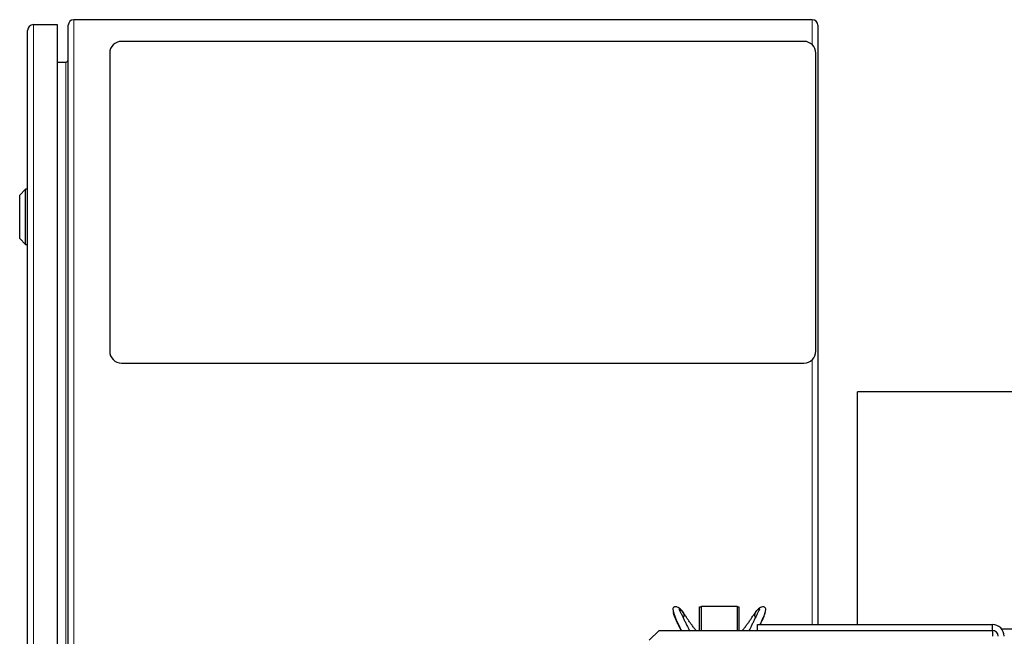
# Model space of a CAD drawing. Header units: inches. Extents: x 0 to 20790, y -12 to 14700.
# Tile 92 of 132: x 9465 to 9964, y 5782 to 6094. Entities that reach past the tile are written whole.
import ezdxf

# ---------------------------------------------------------------- set-up
doc = ezdxf.new("R2010")
doc.units = ezdxf.units.IN
doc.layers.add('1', color=7, linetype='Continuous', true_color=0xffffff)

msp = doc.modelspace()

# ---------------------------------------------------------------- linework, layer by layer
at = {"layer": '1', "color": 2, "linetype": 'Continuous', "lineweight": 25}
for p, q in [((9471.64, 6091.519), (9483.64, 6091.519)), ((9483.64, 6091.519), (9483.64, 5296.519)), ((9489.265, 5296.819), (9489.265, 6091.219)), ((9866.465, 6094.019), (9492.065, 6094.019)), ((9869.265, 6091.219), (9869.265, 5787.51)), ((9468.64, 5299.519), (9468.64, 6088.519)), ((9862.265, 6083.019), (9516.265, 6083.019)), ((9510.265, 6077.019), (9510.265, 5926.019)), ((9868.265, 5926.019), (9868.265, 6077.019)), ((9483.64, 6072.519), (9487.965, 6072.519)), ((9467.64, 6008.119), (9464.64, 6005.119)), ((9468.64, 6008.119), (9467.64, 6008.119)), ((9467.64, 5980.119), (9467.64, 6008.119)), ((9464.64, 5983.119), (9464.64, 6005.119)), ((9464.64, 5983.119), (9467.64, 5980.119)), ((9467.64, 5980.119), (9468.64, 5980.119)), ((9516.265, 5920.019), (9862.265, 5920.019)), ((9889.35, 5787.52), (9889.35, 5905.348)), ((10136.211, 5905.348), (9889.35, 5905.348)), ((9809.265, 5796.519), (9810.305, 5796.519)), ((9809.265, 5784.517), (9809.265, 5796.519)), ((9810.305, 5796.719), (9828.305, 5796.719)), ((9810.305, 5784.517), (9810.305, 5796.719)), ((9828.305, 5796.719), (9828.305, 5784.517)), ((9828.305, 5796.519), (9829.265, 5796.519)), ((9829.265, 5796.519), (9829.265, 5784.517)), ((9838.765, 5784.517), (9838.765, 5787.519)), ((9838.765, 5787.519), (9957.765, 5787.519)), ((9957.765, 5784.519), (9957.765, 5787.519)), ((9783.765, 5779.517), (9788.765, 5784.517)), ((9788.765, 5784.517), (9957.765, 5784.517)), ((9957.765, 5784.517), (9957.765, 5781.519)), ((10136.211, 5785.062), (9962.61, 5785.062))]:
    msp.add_line(p, q, dxfattribs=at)
at = {"layer": '1', "color": 110, "linetype": 'Continuous', "lineweight": 13}
for p, q in [((9471.64, 6091.519), (9471.64, 5296.519)), ((9492.065, 6094.019), (9492.065, 5294.019)), ((9866.465, 6081.304), (9866.465, 6094.019)), ((9487.965, 5315.519), (9487.965, 6072.519)), ((9866.465, 5787.511), (9866.465, 5921.734))]:
    msp.add_line(p, q, dxfattribs=at)
at = {"layer": '1', "color": 2, "linetype": 'Continuous', "lineweight": 25}
for centre, radius, start, end in [((9471.64, 6088.519), 3, 90, 180), ((9492.065, 6091.219), 2.8, 90, 180), ((9866.465, 6091.219), 2.8, 0, 90), ((9516.265, 6077.019), 6, 90, 180), ((9862.265, 6077.019), 6, 0, 90), ((9487.965, 6073.819), 1.3, 270, 0), ((9516.265, 5926.019), 6, 180, 270), ((9862.265, 5926.019), 6, 270, 0), ((9957.765, 5781.519), 6, 0, 90), ((9957.765, 5781.519), 3, 0, 90)]:
    msp.add_arc(centre, radius, start, end, dxfattribs=at)
for points, degree, knots in [([(9800.36, 5794.438), (9799.748, 5795.174), (9798.847, 5795.929), (9797.602, 5796.43), (9796.895, 5796.496), (9796.386, 5796.363), (9795.998, 5796.077), (9795.742, 5795.51), (9795.89, 5794.596), (9796.756, 5790.989), (9798.65, 5787.415), (9800.03, 5784.66), (9800.097, 5784.525)], 3, [0, 0, 0, 0, 0.1369945, 0.1937426, 0.2419826, 0.2823329, 0.3157764, 0.3654161, 0.4442384, 0.5721508, 0.9790188, 1, 1, 1, 1]), ([(9840.068, 5787.565), (9840.644, 5788.745), (9841.552, 5790.667), (9842.569, 5793.16), (9842.886, 5794.791), (9842.853, 5795.706), (9842.502, 5796.19), (9841.976, 5796.442), (9841.204, 5796.448), (9839.86, 5795.983), (9838.901, 5795.208), (9838.251, 5794.438)], 3, [0, 0, 0, 0, 0.2252258, 0.3723889, 0.5050148, 0.5893044, 0.6381655, 0.6937861, 0.7576775, 0.8306671, 1, 1, 1, 1]), ([(9799.941, 5784.584), (9799.85, 5784.768), (9799.481, 5785.51), (9798.839, 5786.804), (9798.025, 5788.46), (9797.246, 5790.094), (9796.672, 5791.426), (9796.374, 5792.308), (9796.241, 5792.784), (9796.158, 5793.115), (9796.09, 5793.401), (9796.01, 5793.679), (9795.943, 5793.853), (9795.932, 5793.779), (9796.014, 5793.611), (9796.113, 5793.46), (9796.16, 5793.391)], 3, [0, 0, 0, 0, 0.0430917, 0.1733763, 0.303661, 0.4339457, 0.5642303, 0.6293727, 0.6619438, 0.694515, 0.7270862, 0.7596573, 0.8247997, 0.889942, 0.9550844, 1, 1, 1, 1]), ([(9800.989, 5793.6), (9800.759, 5793.954), (9800.289, 5794.611), (9799.707, 5795.191), (9799.284, 5795.424), (9799.003, 5795.461), (9798.931, 5795.277), (9798.983, 5795.022), (9799.089, 5794.783), (9799.232, 5794.511), (9799.446, 5794.113), (9799.843, 5793.346), (9800.445, 5792.111), (9801.19, 5790.552), (9801.957, 5788.961), (9802.738, 5787.355), (9803.452, 5785.893), (9803.91, 5784.966), (9804.102, 5784.581)], 3, [0, 0, 0, 0, 0.0933859, 0.1867719, 0.2334649, 0.2801578, 0.3268508, 0.3501973, 0.3735438, 0.3968902, 0.4202367, 0.4669297, 0.5603156, 0.6537016, 0.7470875, 0.8404735, 0.9338594, 1, 1, 1, 1]), ([(9798.958, 5795.211), (9799.093, 5795.184), (9799.256, 5795.139), (9799.415, 5795.079), (9799.568, 5795.008), (9799.86, 5794.844), (9800.19, 5794.62), (9800.462, 5794.37), (9800.698, 5794.086), (9800.895, 5793.776), (9800.989, 5793.6)], 5, [0, 0, 0, 0, 0, 0, 0.2580938, 0.3152444, 0.3152444, 0.3152444, 0.6272599, 1, 1, 1, 1, 1, 1]), ([(9800.989, 5793.6), (9801.037, 5793.51), (9801.118, 5793.345), (9801.187, 5793.175), (9801.245, 5793.001), (9801.306, 5792.754), (9801.353, 5792.494), (9801.372, 5792.311), (9801.374, 5792.127), (9801.355, 5791.904), (9801.303, 5791.613), (9801.251, 5791.436), (9801.177, 5791.267), (9801.075, 5791.102), (9800.956, 5790.955), (9800.926, 5790.921), (9800.895, 5790.888), (9800.862, 5790.856), (9800.836, 5790.831)], 5, [0, 0, 0, 0, 0, 0, 0.1714272, 0.3076923, 0.3076923, 0.3076923, 0.4265284, 0.6153846, 0.6153846, 0.6153846, 0.6826301, 0.9230769, 0.9230769, 0.9230769, 0.9396027, 1, 1, 1, 1, 1, 1]), ([(9807.463, 5784.555), (9807.366, 5784.678), (9806.881, 5785.297), (9806.036, 5786.396), (9804.964, 5787.839), (9803.942, 5789.287), (9802.95, 5790.748), (9801.971, 5792.212), (9801.322, 5793.156), (9800.989, 5793.6)], 3, [0, 0, 0, 0, 0.039904, 0.19992, 0.359936, 0.519952, 0.679968, 0.839984, 1, 1, 1, 1]), ([(9831.147, 5784.555), (9831.245, 5784.678), (9831.729, 5785.297), (9832.575, 5786.396), (9833.646, 5787.839), (9834.668, 5789.287), (9835.66, 5790.748), (9836.639, 5792.212), (9837.288, 5793.156), (9837.621, 5793.6)], 3, [0, 0, 0, 0, 0.039904, 0.19992, 0.359936, 0.519952, 0.679968, 0.839984, 1, 1, 1, 1]), ([(9837.621, 5793.6), (9837.851, 5793.954), (9838.322, 5794.611), (9838.903, 5795.191), (9839.326, 5795.424), (9839.607, 5795.461), (9839.679, 5795.277), (9839.627, 5795.022), (9839.521, 5794.783), (9839.379, 5794.511), (9839.164, 5794.113), (9838.767, 5793.346), (9838.165, 5792.111), (9837.421, 5790.552), (9836.653, 5788.961), (9835.873, 5787.355), (9835.159, 5785.893), (9834.7, 5784.966), (9834.509, 5784.581)], 3, [0, 0, 0, 0, 0.0933859, 0.1867719, 0.2334649, 0.2801578, 0.3268508, 0.3501973, 0.3735438, 0.3968902, 0.4202367, 0.4669297, 0.5603156, 0.6537016, 0.7470875, 0.8404735, 0.9338594, 1, 1, 1, 1]), ([(9837.621, 5793.6), (9837.573, 5793.51), (9837.461, 5793.282), (9837.331, 5792.938), (9837.25, 5792.577), (9837.229, 5792.208), (9837.255, 5791.904), (9837.309, 5791.603), (9837.375, 5791.383), (9837.476, 5791.173), (9837.613, 5790.988), (9837.748, 5790.856), (9837.774, 5790.831)], 5, [0, 0, 0, 0, 0, 0, 0.1714272, 0.4265284, 0.6153846, 0.6153846, 0.6153846, 0.6826301, 0.9396027, 1, 1, 1, 1, 1, 1]), ([(9840.129, 5787.532), (9840.28, 5787.841), (9840.699, 5788.699), (9841.365, 5790.094), (9841.939, 5791.426), (9842.236, 5792.308), (9842.37, 5792.784), (9842.452, 5793.115), (9842.52, 5793.401), (9842.6, 5793.679), (9842.667, 5793.853), (9842.676, 5793.796), (9842.651, 5793.731), (9842.643, 5793.713)], 3, [0, 0, 0, 0, 0.1073002, 0.2989078, 0.4905154, 0.5863192, 0.6342211, 0.682123, 0.7300249, 0.7779268, 0.8737306, 0.9695344, 1, 1, 1, 1])]:
    msp.add_open_spline(points, degree=degree, knots=knots, dxfattribs=at)

doc.saveas('drawing.dxf')
